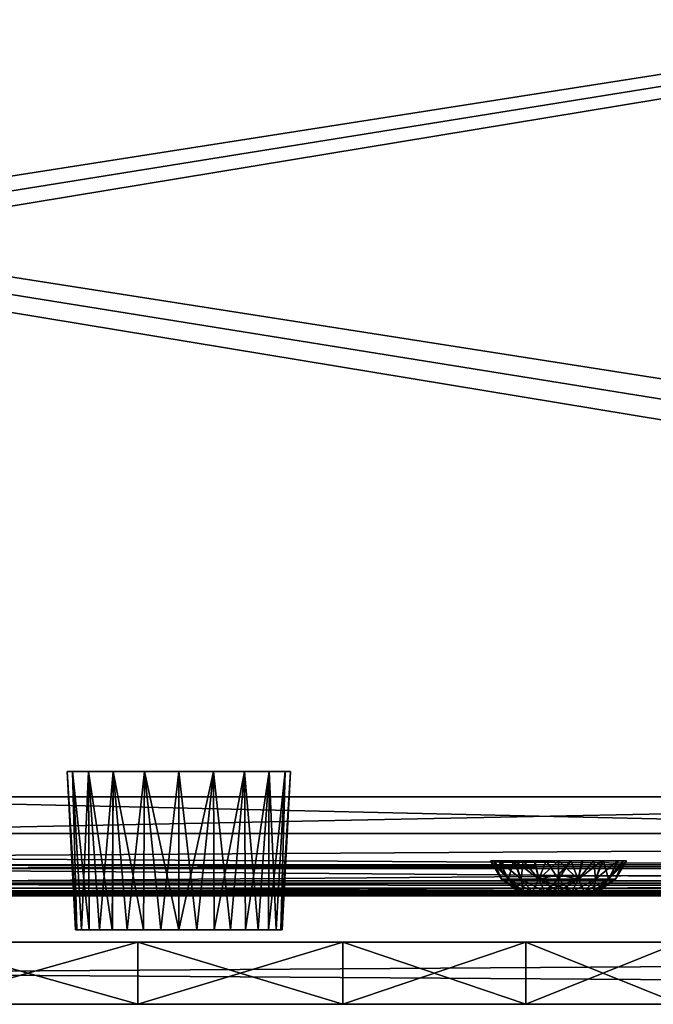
# Model space of a CAD drawing. Header units: millimetres. Extents: x -168 to 168, y -6 to 84.
# Tile 154 of 256: x 11 to 31, y -6 to 26. Entities that reach past the tile are written whole.
import ezdxf

# ---------------------------------------------------------------- set-up
doc = ezdxf.new("R2010")
doc.units = ezdxf.units.MM
doc.header["$LTSCALE"] = 65.185185
for name, color, linetype in [('1', 7, 'CONTINUOUS'), ('14', 7, 'CONTINUOUS'), ('177', 7, 'CONTINUOUS'), ('207', 7, 'CONTINUOUS'), ('209', 7, 'CONTINUOUS'), ('213', 7, 'CONTINUOUS'), ('259', 7, 'CONTINUOUS'), ('260', 7, 'CONTINUOUS'), ('263', 7, 'CONTINUOUS'), ('325', 7, 'CONTINUOUS'), ('491', 7, 'CONTINUOUS'), ('492', 7, 'CONTINUOUS'), ('493', 7, 'CONTINUOUS'), ('527', 7, 'CONTINUOUS'), ('528', 7, 'CONTINUOUS'), ('529', 7, 'CONTINUOUS'), ('54', 7, 'CONTINUOUS'), ('566', 7, 'CONTINUOUS'), ('569', 7, 'CONTINUOUS'), ('594', 7, 'CONTINUOUS'), ('595', 7, 'CONTINUOUS'), ('6', 7, 'CONTINUOUS'), ('601', 7, 'CONTINUOUS'), ('608', 7, 'CONTINUOUS'), ('618', 7, 'CONTINUOUS'), ('66', 7, 'CONTINUOUS'), ('67', 7, 'CONTINUOUS'), ('70', 7, 'CONTINUOUS'), ('73', 7, 'CONTINUOUS')]:
    doc.layers.add(name, color=color, linetype=linetype)

msp = doc.modelspace()

# ---------------------------------------------------------------- linework, layer by layer
at = {"layer": '1', "linetype": 'Continuous'}
for points in [[(-38.126, -2, -124.334), (38.126, -2, -124.334), (-37.992, -2, -124.062), (-38.126, -2, -124.334)], [(-37.992, -2, -124.062), (38.126, -2, -124.334), (-37.946, -2, -123.762), (-37.992, -2, -124.062)], [(-37.946, -2, -123.146), (38.126, -2, -124.334), (0, -2, -122.341), (-37.946, -2, -123.146)], [(-37.946, -2, -123.762), (38.126, -2, -124.334), (-37.946, -2, -123.146), (-37.946, -2, -123.762)], [(38.034, -2, -122.735), (0, -2, -122.341), (37.946, -2, -123.146), (38.034, -2, -122.735)], [(37.946, -2, -123.762), (0, -2, -122.341), (37.992, -2, -124.062), (37.946, -2, -123.762)], [(37.946, -2, -123.146), (0, -2, -122.341), (37.946, -2, -123.762), (37.946, -2, -123.146)], [(0, -2, -122.341), (38.126, -2, -124.334), (37.992, -2, -124.062), (0, -2, -122.341)], [(38.284, -2, -122.397), (0, -2, -122.341), (38.034, -2, -122.735), (38.284, -2, -122.397)]]:
    msp.add_3dface(points, dxfattribs=at)
at = {"layer": '14', "linetype": 'Continuous'}
for points in [[(-123.835, -1.522, -124.834), (123.835, -1.762, -124.76), (-123.835, -1.762, -124.76), (-123.835, -1.522, -124.834)], [(123.835, -1.522, -124.834), (123.835, -1.762, -124.76), (-123.835, -1.522, -124.834), (123.835, -1.522, -124.834)], [(123.835, -1.762, -124.76), (123.835, -1.937, -124.578), (-123.835, -1.762, -124.76), (123.835, -1.762, -124.76)], [(38.933, -1.951, -124.55), (-123.835, -1.762, -124.76), (41.067, -1.951, -124.55), (38.933, -1.951, -124.55)], [(38.933, -1.951, -124.55), (-38.933, -1.951, -124.55), (-123.835, -1.762, -124.76), (38.933, -1.951, -124.55)], [(123.835, -1.937, -124.578), (41.067, -1.951, -124.55), (-123.835, -1.762, -124.76), (123.835, -1.937, -124.578)], [(-38.933, -1.951, -124.55), (38.933, -1.951, -124.55), (38.633, -1.962, -124.526), (-38.933, -1.951, -124.55)], [(-38.633, -1.962, -124.526), (-38.933, -1.951, -124.55), (38.633, -1.962, -124.526), (-38.633, -1.962, -124.526)], [(38.485, -1.974, -124.494), (-38.633, -1.962, -124.526), (38.633, -1.962, -124.526), (38.485, -1.974, -124.494)], [(-38.485, -1.974, -124.494), (-38.633, -1.962, -124.526), (38.485, -1.974, -124.494), (-38.485, -1.974, -124.494)], [(38.356, -1.986, -124.453), (-38.485, -1.974, -124.494), (38.485, -1.974, -124.494), (38.356, -1.986, -124.453)], [(-38.355, -1.986, -124.453), (-38.485, -1.974, -124.494), (38.356, -1.986, -124.453), (-38.355, -1.986, -124.453)], [(38.126, -2, -124.334), (-38.355, -1.986, -124.453), (38.356, -1.986, -124.453), (38.126, -2, -124.334)], [(38.126, -2, -124.334), (-38.126, -2, -124.334), (-38.355, -1.986, -124.453), (38.126, -2, -124.334)]]:
    msp.add_3dface(points, dxfattribs=at)
at = {"layer": '177', "linetype": 'Continuous'}
for points in [[(123.901, 0, 124.9), (-123.901, 0, 124.9), (123.835, -1.522, 124.834), (123.901, 0, 124.9)], [(123.835, -1.522, 124.834), (-123.901, 0, 124.9), (-123.835, -1.522, 124.834), (123.835, -1.522, 124.834)]]:
    msp.add_3dface(points, dxfattribs=at)
at = {"layer": '207', "linetype": 'Continuous'}
for points in [[(-120.235, -1, -59.967), (-120.647, -1, -119.934), (120.235, -1, -59.967), (-120.235, -1, -59.967)], [(-120.647, -1, 119.934), (120.647, -1, 119.934), (0, -1, 120.098), (-120.647, -1, 119.934)], [(-120.647, -1, 119.934), (-120.235, -1, 59.967), (120.647, -1, 119.934), (-120.647, -1, 119.934)], [(120.235, -1, -59.967), (-120.647, -1, -119.934), (120.647, -1, -119.934), (120.235, -1, -59.967)], [(120.647, -1, -119.934), (-120.647, -1, -119.934), (0, -1, -120.098), (120.647, -1, -119.934)], [(-120.098, -1, 0), (-120.235, -1, -59.967), (120.098, -1, 0), (-120.098, -1, 0)], [(120.647, -1, 119.934), (-120.235, -1, 59.967), (120.235, -1, 59.967), (120.647, -1, 119.934)], [(-120.235, -1, 59.967), (-120.098, -1, 0), (120.235, -1, 59.967), (-120.235, -1, 59.967)], [(120.098, -1, 0), (-120.235, -1, -59.967), (120.235, -1, -59.967), (120.098, -1, 0)], [(120.235, -1, 59.967), (-120.098, -1, 0), (120.098, -1, 0), (120.235, -1, 59.967)], [(120.594, -1, 120.249), (0, -1, 120.098), (120.647, -1, 119.934), (120.594, -1, 120.249)], [(59.967, -1, -120.235), (120.647, -1, -119.934), (0, -1, -120.098), (59.967, -1, -120.235)], [(59.967, -1, 120.235), (0, -1, 120.098), (120.594, -1, 120.249), (59.967, -1, 120.235)]]:
    msp.add_3dface(points, dxfattribs=at)
at = {"layer": '209', "linetype": 'Continuous'}
for points in [[(60.029, -1.121, -120.357), (59.967, -1, -120.235), (0, -1, -120.098), (60.029, -1.121, -120.357)], [(0, -1.121, -120.22), (60.029, -1.121, -120.357), (0, -1, -120.098), (0, -1.121, -120.22)]]:
    msp.add_3dface(points, dxfattribs=at)
at = {"layer": '213', "linetype": 'Continuous'}
for points in [[(0, -1.121, 120.22), (0, -1, 120.098), (59.967, -1, 120.235), (0, -1.121, 120.22)], [(60.029, -1.121, 120.357), (0, -1.121, 120.22), (59.967, -1, 120.235), (60.029, -1.121, 120.357)]]:
    msp.add_3dface(points, dxfattribs=at)
at = {"layer": '259', "linetype": 'Continuous'}
for points in [[(106.342, 0, -123.61), (-112, 0, -123.802), (121.009, 0, -124.109), (106.342, 0, -123.61)], [(-106.342, 0, -123.609), (-112, 0, -123.802), (106.342, 0, -123.61), (-106.342, 0, -123.609)], [(121.009, 0, -124.109), (-112, 0, -125), (125, 0, -125), (121.009, 0, -124.109)], [(-112, 0, -123.802), (-112, 0, -125), (121.009, 0, -124.109), (-112, 0, -123.802)], [(104.945, 0, -123.572), (-106.342, 0, -123.609), (106.342, 0, -123.61), (104.945, 0, -123.572)], [(-104.945, 0, -123.572), (-106.342, 0, -123.609), (104.945, 0, -123.572), (-104.945, 0, -123.572)], [(103.546, 0, -123.552), (-104.945, 0, -123.572), (104.945, 0, -123.572), (103.546, 0, -123.552)], [(-103.546, 0, -123.552), (-104.945, 0, -123.572), (103.546, 0, -123.552), (-103.546, 0, -123.552)], [(-51.774, 0, -123.245), (-103.546, 0, -123.552), (51.774, 0, -123.245), (-51.774, 0, -123.245)], [(51.774, 0, -123.245), (-103.546, 0, -123.552), (103.546, 0, -123.552), (51.774, 0, -123.245)], [(0, 0, -123.143), (-51.774, 0, -123.245), (51.774, 0, -123.245), (0, 0, -123.143)]]:
    msp.add_3dface(points, dxfattribs=at)
at = {"layer": '260', "linetype": 'Continuous'}
for points in [[(-118.413, 1, -124.991), (-124.659, 39.116, -124.659), (124.659, 39.116, -124.659), (-118.413, 1, -124.991)], [(-112.087, 1, -124.991), (-118.413, 1, -124.991), (124.659, 39.116, -124.659), (-112.087, 1, -124.991)], [(-112, 0, -125), (-112.087, 1, -124.991), (124.659, 39.116, -124.659), (-112, 0, -125)], [(125, 0, -125), (-112, 0, -125), (124.659, 39.116, -124.659), (125, 0, -125)]]:
    msp.add_3dface(points, dxfattribs=at)
at = {"layer": '263', "linetype": 'Continuous'}
for points in [[(-125, 0, 125), (112, 0, 125), (-124.659, 39.116, 124.659), (-125, 0, 125)], [(112.087, 1, 124.991), (118.413, 1, 124.991), (-124.659, 39.116, 124.659), (112.087, 1, 124.991)], [(118.413, 1, 124.991), (124.659, 39.116, 124.659), (-124.659, 39.116, 124.659), (118.413, 1, 124.991)], [(112, 0, 125), (112.087, 1, 124.991), (-124.659, 39.116, 124.659), (112, 0, 125)]]:
    msp.add_3dface(points, dxfattribs=at)
at = {"layer": '325', "linetype": 'Continuous'}
for points in [[(112, 0, 125), (-125, 0, 125), (-121.009, 0, 124.109), (112, 0, 125)], [(-106.342, 0, 123.61), (112, 0, 123.802), (-121.009, 0, 124.109), (-106.342, 0, 123.61)], [(112, 0, 123.802), (112, 0, 125), (-121.009, 0, 124.109), (112, 0, 123.802)], [(106.342, 0, 123.609), (112, 0, 123.802), (-106.342, 0, 123.61), (106.342, 0, 123.609)], [(-104.945, 0, 123.572), (106.342, 0, 123.609), (-106.342, 0, 123.61), (-104.945, 0, 123.572)], [(-103.546, 0, 123.552), (104.945, 0, 123.572), (-104.945, 0, 123.572), (-103.546, 0, 123.552)], [(104.945, 0, 123.572), (106.342, 0, 123.609), (-104.945, 0, 123.572), (104.945, 0, 123.572)], [(103.546, 0, 123.552), (104.945, 0, 123.572), (-103.546, 0, 123.552), (103.546, 0, 123.552)], [(-51.774, 0, 123.245), (103.546, 0, 123.552), (-103.546, 0, 123.552), (-51.774, 0, 123.245)], [(51.774, 0, 123.245), (103.546, 0, 123.552), (-51.774, 0, 123.245), (51.774, 0, 123.245)], [(0, 0, 123.143), (51.774, 0, 123.245), (-51.774, 0, 123.245), (0, 0, 123.143)]]:
    msp.add_3dface(points, dxfattribs=at)
at = {"layer": '491', "linetype": 'Continuous'}
for points in [[(15.773, -3.1, -25.859), (16.886, 2, -25.95), (16.353, -3.1, -25.809), (15.773, -3.1, -25.859)], [(15.773, 2, -26.127), (16.886, 2, -25.95), (15.773, -3.1, -25.859), (15.773, 2, -26.127)], [(16.352, -3.1, -19.245), (15.773, 2, -18.927), (15.773, -3.1, -19.194), (16.352, -3.1, -19.245)], [(16.886, 2, -19.103), (15.773, 2, -18.927), (16.352, -3.1, -19.245), (16.886, 2, -19.103)], [(16.913, -3.1, -19.395), (16.886, 2, -19.103), (16.352, -3.1, -19.245), (16.913, -3.1, -19.395)], [(16.353, -3.1, -25.809), (16.886, 2, -25.95), (16.914, -3.1, -25.658), (16.353, -3.1, -25.809)], [(16.886, 2, -25.95), (17.889, 2, -25.439), (16.914, -3.1, -25.658), (16.886, 2, -25.95)], [(17.44, -3.1, -19.641), (16.886, 2, -19.103), (16.913, -3.1, -19.395), (17.44, -3.1, -19.641)], [(17.889, 2, -19.614), (16.886, 2, -19.103), (17.44, -3.1, -19.641), (17.889, 2, -19.614)], [(16.914, -3.1, -25.658), (17.889, 2, -25.439), (17.44, -3.1, -25.412), (16.914, -3.1, -25.658)], [(17.44, -3.1, -25.412), (17.889, 2, -25.439), (17.917, -3.1, -25.079), (17.44, -3.1, -25.412)], [(17.916, -3.1, -19.974), (17.889, 2, -19.614), (17.44, -3.1, -19.641), (17.916, -3.1, -19.974)], [(18.326, -3.1, -20.385), (17.889, 2, -19.614), (17.916, -3.1, -19.974), (18.326, -3.1, -20.385)], [(18.686, 2, -20.411), (17.889, 2, -19.614), (18.326, -3.1, -20.385), (18.686, 2, -20.411)], [(17.889, 2, -25.439), (18.686, 2, -24.643), (17.917, -3.1, -25.079), (17.889, 2, -25.439)], [(17.917, -3.1, -25.079), (18.686, 2, -24.643), (18.327, -3.1, -24.668), (17.917, -3.1, -25.079)], [(18.66, -3.1, -20.861), (18.686, 2, -20.411), (18.326, -3.1, -20.385), (18.66, -3.1, -20.861)], [(18.327, -3.1, -24.668), (18.686, 2, -24.643), (18.66, -3.1, -24.192), (18.327, -3.1, -24.668)], [(18.905, -3.1, -21.387), (18.686, 2, -20.411), (18.66, -3.1, -20.861), (18.905, -3.1, -21.387)], [(18.66, -3.1, -24.192), (19.197, 2, -23.639), (18.905, -3.1, -23.666), (18.66, -3.1, -24.192)], [(18.686, 2, -24.643), (19.197, 2, -23.639), (18.66, -3.1, -24.192), (18.686, 2, -24.643)], [(19.197, 2, -21.414), (18.686, 2, -20.411), (18.905, -3.1, -21.387), (19.197, 2, -21.414)], [(19.056, -3.1, -21.948), (19.197, 2, -21.414), (18.905, -3.1, -21.387), (19.056, -3.1, -21.948)], [(18.905, -3.1, -23.666), (19.197, 2, -23.639), (19.055, -3.1, -23.106), (18.905, -3.1, -23.666)], [(19.197, 2, -23.639), (19.373, 2, -22.527), (19.055, -3.1, -23.106), (19.197, 2, -23.639)], [(19.055, -3.1, -23.106), (19.373, 2, -22.527), (19.106, -3.1, -22.527), (19.055, -3.1, -23.106)], [(19.373, 2, -22.527), (19.197, 2, -21.414), (19.056, -3.1, -21.948), (19.373, 2, -22.527)], [(19.106, -3.1, -22.527), (19.373, 2, -22.527), (19.056, -3.1, -21.948), (19.106, -3.1, -22.527)]]:
    msp.add_3dface(points, dxfattribs=at)
at = {"layer": '492', "linetype": 'Continuous'}
for points in [[(12.173, 2, -22.527), (12.35, 2, -23.639), (12.491, -3.1, -23.105), (12.173, 2, -22.527)], [(12.35, 2, -21.414), (12.173, 2, -22.527), (12.491, -3.1, -21.948), (12.35, 2, -21.414)], [(12.491, -3.1, -21.948), (12.173, 2, -22.527), (12.441, -3.1, -22.526), (12.491, -3.1, -21.948)], [(12.441, -3.1, -22.526), (12.173, 2, -22.527), (12.491, -3.1, -23.105), (12.441, -3.1, -22.526)], [(12.35, 2, -23.639), (12.861, 2, -24.643), (12.642, -3.1, -23.667), (12.35, 2, -23.639)], [(12.642, -3.1, -21.387), (12.35, 2, -21.414), (12.491, -3.1, -21.948), (12.642, -3.1, -21.387)], [(12.887, -3.1, -20.861), (12.35, 2, -21.414), (12.642, -3.1, -21.387), (12.887, -3.1, -20.861)], [(12.491, -3.1, -23.105), (12.35, 2, -23.639), (12.642, -3.1, -23.667), (12.491, -3.1, -23.105)], [(12.861, 2, -20.411), (12.35, 2, -21.414), (12.887, -3.1, -20.861), (12.861, 2, -20.411)], [(12.642, -3.1, -23.667), (12.861, 2, -24.643), (12.887, -3.1, -24.193), (12.642, -3.1, -23.667)], [(12.861, 2, -24.643), (13.657, 2, -25.439), (13.22, -3.1, -24.669), (12.861, 2, -24.643)], [(13.219, -3.1, -20.385), (12.861, 2, -20.411), (12.887, -3.1, -20.861), (13.219, -3.1, -20.385)], [(13.63, -3.1, -19.975), (12.861, 2, -20.411), (13.219, -3.1, -20.385), (13.63, -3.1, -19.975)], [(13.657, 2, -19.614), (12.861, 2, -20.411), (13.63, -3.1, -19.975), (13.657, 2, -19.614)], [(12.887, -3.1, -24.193), (12.861, 2, -24.643), (13.22, -3.1, -24.669), (12.887, -3.1, -24.193)], [(13.22, -3.1, -24.669), (13.657, 2, -25.439), (13.631, -3.1, -25.079), (13.22, -3.1, -24.669)], [(14.106, -3.1, -19.641), (13.657, 2, -19.614), (13.63, -3.1, -19.975), (14.106, -3.1, -19.641)], [(13.631, -3.1, -25.079), (13.657, 2, -25.439), (14.107, -3.1, -25.413), (13.631, -3.1, -25.079)], [(13.657, 2, -25.439), (14.661, 2, -25.95), (14.107, -3.1, -25.413), (13.657, 2, -25.439)], [(14.633, -3.1, -19.395), (13.657, 2, -19.614), (14.106, -3.1, -19.641), (14.633, -3.1, -19.395)], [(14.661, 2, -19.103), (13.657, 2, -19.614), (14.633, -3.1, -19.395), (14.661, 2, -19.103)], [(14.107, -3.1, -25.413), (14.661, 2, -25.95), (14.634, -3.1, -25.658), (14.107, -3.1, -25.413)], [(15.194, -3.1, -19.245), (14.661, 2, -19.103), (14.633, -3.1, -19.395), (15.194, -3.1, -19.245)], [(14.634, -3.1, -25.658), (14.661, 2, -25.95), (15.194, -3.1, -25.809), (14.634, -3.1, -25.658)], [(15.773, -3.1, -19.194), (14.661, 2, -19.103), (15.194, -3.1, -19.245), (15.773, -3.1, -19.194)], [(14.661, 2, -25.95), (15.773, 2, -26.127), (15.194, -3.1, -25.809), (14.661, 2, -25.95)], [(15.773, -3.1, -19.194), (15.773, 2, -18.927), (14.661, 2, -19.103), (15.773, -3.1, -19.194)], [(15.773, 2, -26.127), (15.773, -3.1, -25.859), (15.194, -3.1, -25.809), (15.773, 2, -26.127)]]:
    msp.add_3dface(points, dxfattribs=at)
at = {"layer": '493', "linetype": 'Continuous'}
for points in [[(19.106, -3.1, -22.527), (19.056, -3.1, -21.948), (12.441, -3.1, -22.526), (19.106, -3.1, -22.527)], [(19.056, -3.1, -21.948), (12.491, -3.1, -21.948), (12.441, -3.1, -22.526), (19.056, -3.1, -21.948)], [(19.106, -3.1, -22.527), (12.441, -3.1, -22.526), (12.491, -3.1, -23.105), (19.106, -3.1, -22.527)], [(19.055, -3.1, -23.106), (19.106, -3.1, -22.527), (12.491, -3.1, -23.105), (19.055, -3.1, -23.106)], [(19.055, -3.1, -23.106), (12.491, -3.1, -23.105), (12.642, -3.1, -23.667), (19.055, -3.1, -23.106)], [(18.905, -3.1, -21.387), (12.642, -3.1, -21.387), (12.491, -3.1, -21.948), (18.905, -3.1, -21.387)], [(19.056, -3.1, -21.948), (18.905, -3.1, -21.387), (12.491, -3.1, -21.948), (19.056, -3.1, -21.948)], [(18.66, -3.1, -24.192), (18.905, -3.1, -23.666), (12.642, -3.1, -23.667), (18.66, -3.1, -24.192)], [(18.66, -3.1, -24.192), (12.642, -3.1, -23.667), (12.887, -3.1, -24.193), (18.66, -3.1, -24.192)], [(18.905, -3.1, -23.666), (19.055, -3.1, -23.106), (12.642, -3.1, -23.667), (18.905, -3.1, -23.666)], [(18.905, -3.1, -21.387), (12.887, -3.1, -20.861), (12.642, -3.1, -21.387), (18.905, -3.1, -21.387)], [(18.327, -3.1, -24.668), (18.66, -3.1, -24.192), (12.887, -3.1, -24.193), (18.327, -3.1, -24.668)], [(18.327, -3.1, -24.668), (12.887, -3.1, -24.193), (13.22, -3.1, -24.669), (18.327, -3.1, -24.668)], [(18.66, -3.1, -20.861), (13.219, -3.1, -20.385), (12.887, -3.1, -20.861), (18.66, -3.1, -20.861)], [(18.905, -3.1, -21.387), (18.66, -3.1, -20.861), (12.887, -3.1, -20.861), (18.905, -3.1, -21.387)], [(18.326, -3.1, -20.385), (13.63, -3.1, -19.975), (13.219, -3.1, -20.385), (18.326, -3.1, -20.385)], [(18.66, -3.1, -20.861), (18.326, -3.1, -20.385), (13.219, -3.1, -20.385), (18.66, -3.1, -20.861)], [(17.917, -3.1, -25.079), (18.327, -3.1, -24.668), (13.22, -3.1, -24.669), (17.917, -3.1, -25.079)], [(17.917, -3.1, -25.079), (13.22, -3.1, -24.669), (13.631, -3.1, -25.079), (17.917, -3.1, -25.079)], [(17.916, -3.1, -19.974), (14.106, -3.1, -19.641), (13.63, -3.1, -19.975), (17.916, -3.1, -19.974)], [(18.326, -3.1, -20.385), (17.916, -3.1, -19.974), (13.63, -3.1, -19.975), (18.326, -3.1, -20.385)], [(17.44, -3.1, -25.412), (17.917, -3.1, -25.079), (13.631, -3.1, -25.079), (17.44, -3.1, -25.412)], [(17.44, -3.1, -25.412), (13.631, -3.1, -25.079), (14.107, -3.1, -25.413), (17.44, -3.1, -25.412)], [(17.44, -3.1, -19.641), (14.633, -3.1, -19.395), (14.106, -3.1, -19.641), (17.44, -3.1, -19.641)], [(17.916, -3.1, -19.974), (17.44, -3.1, -19.641), (14.106, -3.1, -19.641), (17.916, -3.1, -19.974)], [(16.914, -3.1, -25.658), (17.44, -3.1, -25.412), (14.107, -3.1, -25.413), (16.914, -3.1, -25.658)], [(16.914, -3.1, -25.658), (14.107, -3.1, -25.413), (14.634, -3.1, -25.658), (16.914, -3.1, -25.658)], [(16.913, -3.1, -19.395), (15.194, -3.1, -19.245), (14.633, -3.1, -19.395), (16.913, -3.1, -19.395)], [(17.44, -3.1, -19.641), (16.913, -3.1, -19.395), (14.633, -3.1, -19.395), (17.44, -3.1, -19.641)], [(16.353, -3.1, -25.809), (16.914, -3.1, -25.658), (14.634, -3.1, -25.658), (16.353, -3.1, -25.809)], [(16.353, -3.1, -25.809), (14.634, -3.1, -25.658), (15.194, -3.1, -25.809), (16.353, -3.1, -25.809)], [(15.773, -3.1, -25.859), (16.353, -3.1, -25.809), (15.194, -3.1, -25.809), (15.773, -3.1, -25.859)], [(16.352, -3.1, -19.245), (15.773, -3.1, -19.194), (15.194, -3.1, -19.245), (16.352, -3.1, -19.245)], [(16.913, -3.1, -19.395), (16.352, -3.1, -19.245), (15.194, -3.1, -19.245), (16.913, -3.1, -19.395)]]:
    msp.add_3dface(points, dxfattribs=at)
at = {"layer": '527', "linetype": 'Continuous'}
for points in [[(27.374, -2, 23), (27.396, -2, 22.838), (27.396, -2, 23.161), (27.374, -2, 23)], [(27.396, -2, 23.161), (27.396, -2, 22.838), (27.458, -2, 23.312), (27.396, -2, 23.161)], [(27.396, -2, 22.838), (27.458, -2, 22.687), (27.458, -2, 23.312), (27.396, -2, 22.838)], [(27.458, -2, 22.687), (27.558, -2, 22.558), (27.557, -2, 23.442), (27.458, -2, 22.687)], [(27.458, -2, 23.312), (27.458, -2, 22.687), (27.557, -2, 23.442), (27.458, -2, 23.312)], [(27.557, -2, 23.442), (27.558, -2, 22.558), (27.686, -2, 23.541), (27.557, -2, 23.442)], [(27.558, -2, 22.558), (27.687, -2, 22.458), (27.686, -2, 23.541), (27.558, -2, 22.558)], [(27.686, -2, 23.541), (27.687, -2, 22.458), (27.837, -2, 23.604), (27.686, -2, 23.541)], [(27.687, -2, 22.458), (27.838, -2, 22.396), (27.837, -2, 23.604), (27.687, -2, 22.458)], [(27.838, -2, 22.396), (28, -2, 22.374), (27.837, -2, 23.604), (27.838, -2, 22.396)], [(27.837, -2, 23.604), (28, -2, 22.374), (28, -2, 23.626), (27.837, -2, 23.604)], [(28.162, -2, 23.604), (28, -2, 23.626), (28.163, -2, 22.396), (28.162, -2, 23.604)], [(28, -2, 23.626), (28, -2, 22.374), (28.163, -2, 22.396), (28, -2, 23.626)], [(28.313, -2, 23.542), (28.162, -2, 23.604), (28.163, -2, 22.396), (28.313, -2, 23.542)], [(28.314, -2, 22.459), (28.313, -2, 23.542), (28.163, -2, 22.396), (28.314, -2, 22.459)], [(28.442, -2, 23.442), (28.313, -2, 23.542), (28.314, -2, 22.459), (28.442, -2, 23.442)], [(28.443, -2, 22.558), (28.442, -2, 23.442), (28.314, -2, 22.459), (28.443, -2, 22.558)], [(28.542, -2, 23.313), (28.442, -2, 23.442), (28.443, -2, 22.558), (28.542, -2, 23.313)], [(28.542, -2, 22.688), (28.542, -2, 23.313), (28.443, -2, 22.558), (28.542, -2, 22.688)], [(28.604, -2, 23.162), (28.542, -2, 23.313), (28.542, -2, 22.688), (28.604, -2, 23.162)], [(28.604, -2, 22.839), (28.604, -2, 23.162), (28.542, -2, 22.688), (28.604, -2, 22.839)], [(28.626, -2, 23), (28.604, -2, 23.162), (28.604, -2, 22.839), (28.626, -2, 23)]]:
    msp.add_3dface(points, dxfattribs=at)
at = {"layer": '528', "linetype": 'Continuous'}
for points in [[(25.811, -0.881, 22.614), (25.918, -0.881, 22.221), (26.165, -1.466, 22.677), (25.811, -0.881, 22.614)], [(25.811, -0.881, 23.389), (25.811, -0.881, 22.614), (26.165, -1.466, 23.323), (25.811, -0.881, 23.389)], [(26.165, -1.466, 23.323), (25.811, -0.881, 22.614), (26.165, -1.466, 22.677), (26.165, -1.466, 23.323)], [(26.066, -0.881, 24.097), (25.811, -0.881, 23.389), (26.387, -1.466, 23.931), (26.066, -0.881, 24.097)], [(26.387, -1.466, 23.931), (25.811, -0.881, 23.389), (26.165, -1.466, 23.323), (26.387, -1.466, 23.931)], [(25.918, -0.881, 22.221), (26.089, -0.881, 21.865), (26.387, -1.466, 22.069), (25.918, -0.881, 22.221)], [(26.165, -1.466, 22.677), (25.918, -0.881, 22.221), (26.387, -1.466, 22.069), (26.165, -1.466, 22.677)], [(26.547, -0.881, 24.682), (26.066, -0.881, 24.097), (26.387, -1.466, 23.931), (26.547, -0.881, 24.682)], [(26.089, -0.881, 21.865), (26.592, -0.881, 21.279), (26.803, -1.466, 21.573), (26.089, -0.881, 21.865)], [(26.387, -1.466, 22.069), (26.089, -0.881, 21.865), (26.803, -1.466, 21.573), (26.387, -1.466, 22.069)], [(26.803, -1.466, 24.427), (26.547, -0.881, 24.682), (26.387, -1.466, 23.931), (26.803, -1.466, 24.427)], [(26.864, -0.881, 24.911), (26.547, -0.881, 24.682), (26.803, -1.466, 24.427), (26.864, -0.881, 24.911)], [(26.592, -0.881, 21.279), (27.244, -0.881, 20.909), (27.363, -1.466, 21.25), (26.592, -0.881, 21.279)], [(26.803, -1.466, 21.573), (26.592, -0.881, 21.279), (27.363, -1.466, 21.25), (26.803, -1.466, 21.573)], [(27.363, -1.466, 24.75), (26.864, -0.881, 24.911), (26.803, -1.466, 24.427), (27.363, -1.466, 24.75)], [(27.217, -0.881, 25.08), (26.864, -0.881, 24.911), (27.363, -1.466, 24.75), (27.217, -0.881, 25.08)], [(27.605, -0.881, 25.188), (27.217, -0.881, 25.08), (27.363, -1.466, 24.75), (27.605, -0.881, 25.188)], [(27.244, -0.881, 20.909), (28, -0.881, 20.777), (27.363, -1.466, 21.25), (27.244, -0.881, 20.909)], [(28, -1.466, 24.863), (27.605, -0.881, 25.188), (27.363, -1.466, 24.75), (28, -1.466, 24.863)], [(27.363, -1.466, 21.25), (28, -0.881, 20.777), (28, -1.332, 21.023), (27.363, -1.466, 21.25)], [(28, -0.881, 25.223), (27.605, -0.881, 25.188), (28, -1.466, 24.863), (28, -0.881, 25.223)], [(28, -1.332, 24.977), (28, -0.881, 25.223), (28, -1.466, 24.863), (28, -1.332, 24.977)], [(26.165, -1.466, 23.323), (26.165, -1.466, 22.677), (26.721, -1.861, 23.226), (26.165, -1.466, 23.323)], [(26.875, -1.861, 23.649), (26.165, -1.466, 23.323), (26.721, -1.861, 23.226), (26.875, -1.861, 23.649)], [(26.165, -1.466, 22.677), (26.387, -1.466, 22.069), (26.721, -1.861, 22.774), (26.165, -1.466, 22.677)], [(26.721, -1.861, 23.226), (26.165, -1.466, 22.677), (26.721, -1.861, 22.774), (26.721, -1.861, 23.226)], [(26.387, -1.466, 23.931), (26.165, -1.466, 23.323), (26.875, -1.861, 23.649), (26.387, -1.466, 23.931)], [(27.165, -1.861, 23.995), (26.387, -1.466, 23.931), (26.875, -1.861, 23.649), (27.165, -1.861, 23.995)], [(26.387, -1.466, 22.069), (26.803, -1.466, 21.573), (26.875, -1.861, 22.351), (26.387, -1.466, 22.069)], [(26.721, -1.861, 22.774), (26.387, -1.466, 22.069), (26.875, -1.861, 22.351), (26.721, -1.861, 22.774)], [(26.803, -1.466, 24.427), (26.387, -1.466, 23.931), (27.165, -1.861, 23.995), (26.803, -1.466, 24.427)], [(26.803, -1.466, 21.573), (27.363, -1.466, 21.25), (27.165, -1.861, 22.005), (26.803, -1.466, 21.573)], [(26.875, -1.861, 22.351), (26.803, -1.466, 21.573), (27.165, -1.861, 22.005), (26.875, -1.861, 22.351)], [(27.363, -1.466, 24.75), (26.803, -1.466, 24.427), (27.556, -1.861, 24.221), (27.363, -1.466, 24.75)], [(27.556, -1.861, 24.221), (26.803, -1.466, 24.427), (27.165, -1.861, 23.995), (27.556, -1.861, 24.221)], [(27.165, -1.861, 22.005), (27.363, -1.466, 21.25), (27.556, -1.861, 21.779), (27.165, -1.861, 22.005)], [(28, -1.466, 21.137), (27.363, -1.466, 21.25), (28, -1.332, 21.023), (28, -1.466, 21.137)], [(28, -1.466, 24.863), (27.363, -1.466, 24.75), (28, -1.686, 24.61), (28, -1.466, 24.863)], [(27.363, -1.466, 21.25), (28, -1.466, 21.137), (27.556, -1.861, 21.779), (27.363, -1.466, 21.25)], [(28, -1.686, 24.61), (27.363, -1.466, 24.75), (28, -1.861, 24.299), (28, -1.686, 24.61)], [(28, -1.861, 24.299), (27.363, -1.466, 24.75), (27.556, -1.861, 24.221), (28, -1.861, 24.299)], [(28, -1.466, 21.137), (28, -1.686, 21.39), (27.556, -1.861, 21.779), (28, -1.466, 21.137)], [(27.458, -2, 23.312), (26.875, -1.861, 23.649), (26.721, -1.861, 23.226), (27.458, -2, 23.312)], [(27.396, -2, 23.161), (27.458, -2, 23.312), (26.721, -1.861, 23.226), (27.396, -2, 23.161)], [(27.374, -2, 23), (26.721, -1.861, 23.226), (26.721, -1.861, 22.774), (27.374, -2, 23)], [(27.374, -2, 23), (27.396, -2, 23.161), (26.721, -1.861, 23.226), (27.374, -2, 23)], [(27.396, -2, 22.838), (26.721, -1.861, 22.774), (26.875, -1.861, 22.351), (27.396, -2, 22.838)], [(27.396, -2, 22.838), (27.374, -2, 23), (26.721, -1.861, 22.774), (27.396, -2, 22.838)], [(27.557, -2, 23.442), (27.165, -1.861, 23.995), (26.875, -1.861, 23.649), (27.557, -2, 23.442)], [(27.458, -2, 23.312), (27.557, -2, 23.442), (26.875, -1.861, 23.649), (27.458, -2, 23.312)], [(27.458, -2, 22.687), (27.396, -2, 22.838), (26.875, -1.861, 22.351), (27.458, -2, 22.687)], [(27.558, -2, 22.558), (26.875, -1.861, 22.351), (27.165, -1.861, 22.005), (27.558, -2, 22.558)], [(27.558, -2, 22.558), (27.458, -2, 22.687), (26.875, -1.861, 22.351), (27.558, -2, 22.558)], [(27.686, -2, 23.541), (27.556, -1.861, 24.221), (27.165, -1.861, 23.995), (27.686, -2, 23.541)], [(27.557, -2, 23.442), (27.686, -2, 23.541), (27.165, -1.861, 23.995), (27.557, -2, 23.442)], [(27.687, -2, 22.458), (27.165, -1.861, 22.005), (27.556, -1.861, 21.779), (27.687, -2, 22.458)], [(27.687, -2, 22.458), (27.558, -2, 22.558), (27.165, -1.861, 22.005), (27.687, -2, 22.458)], [(27.556, -1.861, 21.779), (28, -1.686, 21.39), (28, -1.861, 21.701), (27.556, -1.861, 21.779)], [(27.837, -2, 23.604), (28, -2, 23.626), (27.556, -1.861, 24.221), (27.837, -2, 23.604)], [(27.686, -2, 23.541), (27.837, -2, 23.604), (27.556, -1.861, 24.221), (27.686, -2, 23.541)], [(27.556, -1.861, 24.221), (28, -2, 23.626), (28, -1.918, 24.146), (27.556, -1.861, 24.221)], [(28, -1.861, 24.299), (27.556, -1.861, 24.221), (28, -1.918, 24.146), (28, -1.861, 24.299)], [(27.838, -2, 22.396), (27.556, -1.861, 21.779), (28, -1.861, 21.701), (27.838, -2, 22.396)], [(27.838, -2, 22.396), (27.687, -2, 22.458), (27.556, -1.861, 21.779), (27.838, -2, 22.396)], [(27.838, -2, 22.396), (28, -1.861, 21.701), (28, -1.918, 21.854), (27.838, -2, 22.396)], [(28, -2, 22.374), (27.838, -2, 22.396), (28, -1.918, 21.854), (28, -2, 22.374)]]:
    msp.add_3dface(points, dxfattribs=at)
at = {"layer": '529', "linetype": 'Continuous'}
for points in [[(28, -1.332, 21.023), (28, -0.881, 20.777), (28.395, -0.881, 20.812), (28, -1.332, 21.023)], [(28, -0.881, 25.223), (28, -1.332, 24.977), (28.637, -1.467, 24.75), (28, -0.881, 25.223)], [(28, -0.881, 25.223), (28.637, -1.467, 24.75), (28.756, -0.881, 25.091), (28, -0.881, 25.223)], [(28, -1.466, 21.137), (28, -1.332, 21.023), (28.395, -0.881, 20.812), (28, -1.466, 21.137)], [(28.637, -1.467, 21.25), (28, -1.466, 21.137), (28.395, -0.881, 20.812), (28.637, -1.467, 21.25)], [(28.783, -0.881, 20.92), (28.637, -1.467, 21.25), (28.395, -0.881, 20.812), (28.783, -0.881, 20.92)], [(29.136, -0.881, 21.089), (28.637, -1.467, 21.25), (28.783, -0.881, 20.92), (29.136, -0.881, 21.089)], [(29.197, -1.467, 21.574), (28.637, -1.467, 21.25), (29.136, -0.881, 21.089), (29.197, -1.467, 21.574)], [(28.756, -0.881, 25.091), (28.637, -1.467, 24.75), (29.408, -0.881, 24.721), (28.756, -0.881, 25.091)], [(28.637, -1.467, 24.75), (29.197, -1.467, 24.426), (29.408, -0.881, 24.721), (28.637, -1.467, 24.75)], [(29.453, -0.881, 21.318), (29.197, -1.467, 21.574), (29.136, -0.881, 21.089), (29.453, -0.881, 21.318)], [(29.613, -1.467, 22.069), (29.197, -1.467, 21.574), (29.453, -0.881, 21.318), (29.613, -1.467, 22.069)], [(29.197, -1.467, 24.426), (29.613, -1.467, 23.931), (29.911, -0.881, 24.135), (29.197, -1.467, 24.426)], [(29.408, -0.881, 24.721), (29.197, -1.467, 24.426), (29.911, -0.881, 24.135), (29.408, -0.881, 24.721)], [(29.934, -0.881, 21.903), (29.613, -1.467, 22.069), (29.453, -0.881, 21.318), (29.934, -0.881, 21.903)], [(29.613, -1.467, 23.931), (29.834, -1.467, 23.323), (30.082, -0.881, 23.779), (29.613, -1.467, 23.931)], [(29.911, -0.881, 24.135), (29.613, -1.467, 23.931), (30.082, -0.881, 23.779), (29.911, -0.881, 24.135)], [(29.834, -1.467, 22.677), (29.613, -1.467, 22.069), (30.189, -0.881, 22.611), (29.834, -1.467, 22.677)], [(30.189, -0.881, 22.611), (29.613, -1.467, 22.069), (29.934, -0.881, 21.903), (30.189, -0.881, 22.611)], [(30.082, -0.881, 23.779), (29.834, -1.467, 23.323), (30.189, -0.881, 23.386), (30.082, -0.881, 23.779)], [(30.189, -0.881, 23.386), (29.834, -1.467, 22.677), (30.189, -0.881, 22.611), (30.189, -0.881, 23.386)], [(29.834, -1.467, 23.323), (29.834, -1.467, 22.677), (30.189, -0.881, 23.386), (29.834, -1.467, 23.323)], [(28, -1.332, 24.977), (28, -1.466, 24.863), (28.637, -1.467, 24.75), (28, -1.332, 24.977)], [(28, -1.686, 21.39), (28, -1.466, 21.137), (28.637, -1.467, 21.25), (28, -1.686, 21.39)], [(28.637, -1.467, 24.75), (28, -1.466, 24.863), (28.444, -1.861, 24.22), (28.637, -1.467, 24.75)], [(28, -1.466, 24.863), (28, -1.686, 24.61), (28.444, -1.861, 24.22), (28, -1.466, 24.863)], [(28, -1.861, 21.701), (28.637, -1.467, 21.25), (28.444, -1.861, 21.78), (28, -1.861, 21.701)], [(28, -1.861, 21.701), (28, -1.686, 21.39), (28.637, -1.467, 21.25), (28, -1.861, 21.701)], [(28.637, -1.467, 21.25), (29.197, -1.467, 21.574), (28.444, -1.861, 21.78), (28.637, -1.467, 21.25)], [(28.835, -1.861, 23.995), (28.637, -1.467, 24.75), (28.444, -1.861, 24.22), (28.835, -1.861, 23.995)], [(28.444, -1.861, 21.78), (29.197, -1.467, 21.574), (28.835, -1.861, 22.005), (28.444, -1.861, 21.78)], [(29.197, -1.467, 24.426), (28.637, -1.467, 24.75), (28.835, -1.861, 23.995), (29.197, -1.467, 24.426)], [(29.124, -1.861, 23.649), (29.197, -1.467, 24.426), (28.835, -1.861, 23.995), (29.124, -1.861, 23.649)], [(29.197, -1.467, 21.574), (29.613, -1.467, 22.069), (28.835, -1.861, 22.005), (29.197, -1.467, 21.574)], [(28.835, -1.861, 22.005), (29.613, -1.467, 22.069), (29.124, -1.861, 22.351), (28.835, -1.861, 22.005)], [(29.124, -1.861, 22.351), (29.834, -1.467, 22.677), (29.279, -1.861, 22.775), (29.124, -1.861, 22.351)], [(29.279, -1.861, 23.225), (29.613, -1.467, 23.931), (29.124, -1.861, 23.649), (29.279, -1.861, 23.225)], [(29.613, -1.467, 23.931), (29.197, -1.467, 24.426), (29.124, -1.861, 23.649), (29.613, -1.467, 23.931)], [(29.613, -1.467, 22.069), (29.834, -1.467, 22.677), (29.124, -1.861, 22.351), (29.613, -1.467, 22.069)], [(29.279, -1.861, 22.775), (29.834, -1.467, 23.323), (29.279, -1.861, 23.225), (29.279, -1.861, 22.775)], [(29.834, -1.467, 23.323), (29.613, -1.467, 23.931), (29.279, -1.861, 23.225), (29.834, -1.467, 23.323)], [(29.834, -1.467, 22.677), (29.834, -1.467, 23.323), (29.279, -1.861, 22.775), (29.834, -1.467, 22.677)], [(28, -1.686, 24.61), (28, -1.861, 24.299), (28.444, -1.861, 24.22), (28, -1.686, 24.61)], [(28, -1.918, 21.854), (28, -1.861, 21.701), (28.444, -1.861, 21.78), (28, -1.918, 21.854)], [(28.163, -2, 22.396), (28, -2, 22.374), (28.444, -1.861, 21.78), (28.163, -2, 22.396)], [(28, -2, 22.374), (28, -1.918, 21.854), (28.444, -1.861, 21.78), (28, -2, 22.374)], [(28.162, -2, 23.604), (28, -1.861, 24.299), (28, -1.918, 24.146), (28.162, -2, 23.604)], [(28, -1.861, 24.299), (28.162, -2, 23.604), (28.444, -1.861, 24.22), (28, -1.861, 24.299)], [(28.162, -2, 23.604), (28.313, -2, 23.542), (28.444, -1.861, 24.22), (28.162, -2, 23.604)], [(28.314, -2, 22.459), (28.163, -2, 22.396), (28.444, -1.861, 21.78), (28.314, -2, 22.459)], [(28.313, -2, 23.542), (28.442, -2, 23.442), (28.835, -1.861, 23.995), (28.313, -2, 23.542)], [(28.313, -2, 23.542), (28.835, -1.861, 23.995), (28.444, -1.861, 24.22), (28.313, -2, 23.542)], [(28.314, -2, 22.459), (28.444, -1.861, 21.78), (28.835, -1.861, 22.005), (28.314, -2, 22.459)], [(28.443, -2, 22.558), (28.314, -2, 22.459), (28.835, -1.861, 22.005), (28.443, -2, 22.558)], [(28.442, -2, 23.442), (29.124, -1.861, 23.649), (28.835, -1.861, 23.995), (28.442, -2, 23.442)], [(28.442, -2, 23.442), (28.542, -2, 23.313), (29.124, -1.861, 23.649), (28.442, -2, 23.442)], [(28.443, -2, 22.558), (28.835, -1.861, 22.005), (29.124, -1.861, 22.351), (28.443, -2, 22.558)], [(28.542, -2, 22.688), (28.443, -2, 22.558), (29.124, -1.861, 22.351), (28.542, -2, 22.688)], [(28.542, -2, 23.313), (28.604, -2, 23.162), (29.124, -1.861, 23.649), (28.542, -2, 23.313)], [(28.604, -2, 22.839), (28.542, -2, 22.688), (29.279, -1.861, 22.775), (28.604, -2, 22.839)], [(28.542, -2, 22.688), (29.124, -1.861, 22.351), (29.279, -1.861, 22.775), (28.542, -2, 22.688)], [(28.604, -2, 23.162), (28.626, -2, 23), (29.279, -1.861, 23.225), (28.604, -2, 23.162)], [(28.604, -2, 23.162), (29.279, -1.861, 23.225), (29.124, -1.861, 23.649), (28.604, -2, 23.162)], [(28.626, -2, 23), (28.604, -2, 22.839), (29.279, -1.861, 22.775), (28.626, -2, 23)], [(28.626, -2, 23), (29.279, -1.861, 22.775), (29.279, -1.861, 23.225), (28.626, -2, 23)], [(28, -2, 23.626), (28.162, -2, 23.604), (28, -1.918, 24.146), (28, -2, 23.626)]]:
    msp.add_3dface(points, dxfattribs=at)
at = {"layer": '54', "linetype": 'Continuous'}
for points in [[(60.029, -1.121, 120.357), (0.002, -1.598, 120.841), (0, -1.121, 120.22), (60.029, -1.121, 120.357)], [(60.451, -1.598, 120.98), (0.002, -1.598, 120.841), (60.029, -1.121, 120.357), (60.451, -1.598, 120.98)], [(38.284, -2, 122.397), (0, -2, 122.341), (0.001, -1.898, 121.565), (38.284, -2, 122.397)], [(60.451, -1.598, 120.98), (0.001, -1.898, 121.565), (0.002, -1.598, 120.841), (60.451, -1.598, 120.98)], [(60.938, -1.898, 121.707), (0.001, -1.898, 121.565), (60.451, -1.598, 120.98), (60.938, -1.898, 121.707)], [(38.592, -1.996, 122.238), (38.586, -1.996, 122.24), (0.001, -1.898, 121.565), (38.592, -1.996, 122.238)], [(60.938, -1.898, 121.707), (38.941, -1.992, 122.184), (0.001, -1.898, 121.565), (60.938, -1.898, 121.707)], [(38.941, -1.992, 122.184), (38.592, -1.996, 122.238), (0.001, -1.898, 121.565), (38.941, -1.992, 122.184)], [(38.586, -1.996, 122.24), (38.284, -2, 122.397), (0.001, -1.898, 121.565), (38.586, -1.996, 122.24)]]:
    msp.add_3dface(points, dxfattribs=at)
at = {"layer": '566', "linetype": 'Continuous'}
for points in [[(58.639, 1.187, 122.913), (0, 1.187, 122.781), (51.919, 0, 123.094), (58.639, 1.187, 122.913)], [(51.919, 0, 123.094), (0, 1.187, 122.781), (0, 0, 122.991), (51.919, 0, 123.094)]]:
    msp.add_3dface(points, dxfattribs=at)
at = {"layer": '569', "linetype": 'Continuous'}
for points in [[(0, 0, -122.991), (58.64, 1.187, -122.913), (51.919, 0, -123.094), (0, 0, -122.991)], [(0, 1.187, -122.781), (58.64, 1.187, -122.913), (0, 0, -122.991), (0, 1.187, -122.781)]]:
    msp.add_3dface(points, dxfattribs=at)
at = {"layer": '594', "linetype": 'Continuous'}
for points in [[(-150, -5.5, -125), (150, -5.5, -125), (-112.5, -5.5, -114.75), (-150, -5.5, -125)], [(110.25, -5.5, 112.499), (-150, -5.5, 125), (-111.638, -5.5, 114.578), (110.25, -5.5, 112.499)], [(110.421, -5.5, 113.36), (-150, -5.5, 125), (110.25, -5.5, 112.499), (110.421, -5.5, 113.36)], [(110.909, -5.5, 114.091), (-150, -5.5, 125), (110.421, -5.5, 113.36), (110.909, -5.5, 114.091)], [(111.639, -5.5, 114.579), (-150, -5.5, 125), (110.909, -5.5, 114.091), (111.639, -5.5, 114.579)], [(112.5, -5.5, 114.75), (-150, -5.5, 125), (111.639, -5.5, 114.579), (112.5, -5.5, 114.75)], [(150, -5.5, 125), (-150, -5.5, 125), (112.5, -5.5, 114.75), (150, -5.5, 125)], [(-112.5, -5.5, -114.75), (150, -5.5, -125), (-111.639, -5.5, -114.579), (-112.5, -5.5, -114.75)], [(-111.639, -5.5, -114.579), (150, -5.5, -125), (-110.909, -5.5, -114.091), (-111.639, -5.5, -114.579)], [(7.351, -5.5, 39.319), (14.452, -5.5, 37.298), (-111.638, -5.5, 114.578), (7.351, -5.5, 39.319)], [(21.059, -5.5, 34.008), (110.25, -5.5, 112.499), (-111.638, -5.5, 114.578), (21.059, -5.5, 34.008)], [(14.452, -5.5, 37.298), (21.059, -5.5, 34.008), (-111.638, -5.5, 114.578), (14.452, -5.5, 37.298)], [(-110.909, -5.5, -114.091), (150, -5.5, -125), (-110.421, -5.5, -113.36), (-110.909, -5.5, -114.091)], [(-110.421, -5.5, -113.36), (150, -5.5, -125), (-110.25, -5.5, -112.499), (-110.421, -5.5, -113.36)], [(150, -5.5, -125), (111.638, -5.5, -114.578), (-110.25, -5.5, -112.499), (150, -5.5, -125)], [(111.638, -5.5, -114.578), (-21.059, -5.5, -34.008), (-110.25, -5.5, -112.499), (111.638, -5.5, -114.578)], [(-14.452, -5.5, -37.298), (-21.059, -5.5, -34.008), (111.638, -5.5, -114.578), (-14.452, -5.5, -37.298)], [(-7.351, -5.5, -39.319), (-14.452, -5.5, -37.298), (111.638, -5.5, -114.578), (-7.351, -5.5, -39.319)], [(0, -5.5, -40), (-7.351, -5.5, -39.319), (110.908, -5.5, -114.09), (0, -5.5, -40)], [(111.638, -5.5, -114.578), (110.908, -5.5, -114.09), (-7.351, -5.5, -39.319), (111.638, -5.5, -114.578)], [(7.35, -5.5, -39.319), (0, -5.5, -40), (110.908, -5.5, -114.09), (7.35, -5.5, -39.319)], [(14.451, -5.5, -37.298), (7.35, -5.5, -39.319), (110.908, -5.5, -114.09), (14.451, -5.5, -37.298)], [(21.058, -5.5, -34.008), (14.451, -5.5, -37.298), (110.908, -5.5, -114.09), (21.058, -5.5, -34.008)], [(26.948, -5.5, -29.56), (21.058, -5.5, -34.008), (110.908, -5.5, -114.09), (26.948, -5.5, -29.56)], [(21.059, -5.5, 34.008), (26.949, -5.5, 29.559), (110.25, -5.5, 112.499), (21.059, -5.5, 34.008)], [(31.921, -5.5, -24.105), (26.948, -5.5, -29.56), (110.908, -5.5, -114.09), (31.921, -5.5, -24.105)], [(26.949, -5.5, 29.559), (31.923, -5.5, 24.103), (110.25, -5.5, 112.499), (26.949, -5.5, 29.559)]]:
    msp.add_3dface(points, dxfattribs=at)
at = {"layer": '595', "linetype": 'Continuous'}
for points in [[(-150, -5.5, 125), (150, -5.5, 125), (-150, -3.5, 125), (-150, -5.5, 125)], [(-150, -3.5, 125), (150, -5.5, 125), (150, -3.5, 125), (-150, -3.5, 125)]]:
    msp.add_3dface(points, dxfattribs=at)
at = {"layer": '6', "linetype": 'Continuous'}
for points in [[(-0.002, -1.598, -120.841), (60.447, -1.598, -120.98), (0, -1.121, -120.22), (-0.002, -1.598, -120.841)], [(0, -1.121, -120.22), (60.447, -1.598, -120.98), (60.029, -1.121, -120.357), (0, -1.121, -120.22)], [(-0.002, -1.598, -120.841), (-0.001, -1.898, -121.565), (60.447, -1.598, -120.98), (-0.002, -1.598, -120.841)], [(-0.001, -1.898, -121.565), (60.936, -1.898, -121.707), (60.447, -1.598, -120.98), (-0.001, -1.898, -121.565)], [(38.592, -1.996, -122.238), (38.941, -1.992, -122.184), (-0.001, -1.898, -121.565), (38.592, -1.996, -122.238)], [(-0.001, -1.898, -121.565), (41.059, -1.992, -122.185), (60.936, -1.898, -121.707), (-0.001, -1.898, -121.565)], [(38.941, -1.992, -122.184), (41.059, -1.992, -122.185), (-0.001, -1.898, -121.565), (38.941, -1.992, -122.184)], [(38.284, -2, -122.397), (38.592, -1.996, -122.238), (-0.001, -1.898, -121.565), (38.284, -2, -122.397)], [(0, -2, -122.341), (38.284, -2, -122.397), (-0.001, -1.898, -121.565), (0, -2, -122.341)]]:
    msp.add_3dface(points, dxfattribs=at)
at = {"layer": '601', "linetype": 'Continuous'}
for points in [[(150, -3.5, -125), (-150, -3.5, -125), (112.5, -3.5, -114.75), (150, -3.5, -125)], [(112.5, -3.5, -114.75), (-150, -3.5, -125), (111.639, -3.5, -114.579), (112.5, -3.5, -114.75)], [(111.639, -3.5, -114.579), (-150, -3.5, -125), (110.909, -3.5, -114.091), (111.639, -3.5, -114.579)], [(110.909, -3.5, -114.091), (-150, -3.5, -125), (110.421, -3.5, -113.36), (110.909, -3.5, -114.091)], [(110.421, -3.5, -113.36), (-150, -3.5, -125), (110.25, -3.5, -112.499), (110.421, -3.5, -113.36)], [(110.25, -3.5, -112.499), (-150, -3.5, -125), (-111.638, -3.5, -114.578), (110.25, -3.5, -112.499)], [(-150, -3.5, 125), (150, -3.5, 125), (-112.5, -3.5, 114.75), (-150, -3.5, 125)], [(-112.5, -3.5, 114.75), (150, -3.5, 125), (-111.639, -3.5, 114.579), (-112.5, -3.5, 114.75)], [(-111.639, -3.5, 114.579), (150, -3.5, 125), (-110.909, -3.5, 114.091), (-111.639, -3.5, 114.579)], [(14.452, -3.5, -37.298), (21.059, -3.5, -34.008), (-111.638, -3.5, -114.578), (14.452, -3.5, -37.298)], [(21.059, -3.5, -34.008), (110.25, -3.5, -112.499), (-111.638, -3.5, -114.578), (21.059, -3.5, -34.008)], [(7.351, -3.5, -39.319), (14.452, -3.5, -37.298), (-111.638, -3.5, -114.578), (7.351, -3.5, -39.319)], [(-110.909, -3.5, 114.091), (150, -3.5, 125), (-110.421, -3.5, 113.36), (-110.909, -3.5, 114.091)], [(-110.421, -3.5, 113.36), (150, -3.5, 125), (-110.25, -3.5, 112.499), (-110.421, -3.5, 113.36)], [(111.638, -3.5, 114.578), (-21.059, -3.5, 34.008), (-110.25, -3.5, 112.499), (111.638, -3.5, 114.578)], [(150, -3.5, 125), (111.638, -3.5, 114.578), (-110.25, -3.5, 112.499), (150, -3.5, 125)], [(-14.452, -3.5, 37.298), (-21.059, -3.5, 34.008), (111.638, -3.5, 114.578), (-14.452, -3.5, 37.298)], [(-7.351, -3.5, 39.319), (-14.452, -3.5, 37.298), (111.638, -3.5, 114.578), (-7.351, -3.5, 39.319)], [(111.638, -3.5, 114.578), (110.908, -3.5, 114.09), (-7.351, -3.5, 39.319), (111.638, -3.5, 114.578)], [(0, -3.5, 40), (-7.351, -3.5, 39.319), (110.908, -3.5, 114.09), (0, -3.5, 40)], [(7.35, -3.5, 39.319), (0, -3.5, 40), (110.908, -3.5, 114.09), (7.35, -3.5, 39.319)], [(14.451, -3.5, 37.298), (7.35, -3.5, 39.319), (110.908, -3.5, 114.09), (14.451, -3.5, 37.298)], [(21.058, -3.5, 34.008), (14.451, -3.5, 37.298), (110.908, -3.5, 114.09), (21.058, -3.5, 34.008)], [(26.948, -3.5, 29.56), (21.058, -3.5, 34.008), (110.908, -3.5, 114.09), (26.948, -3.5, 29.56)], [(21.059, -3.5, -34.008), (26.949, -3.5, -29.559), (110.25, -3.5, -112.499), (21.059, -3.5, -34.008)], [(31.921, -3.5, 24.105), (26.948, -3.5, 29.56), (110.908, -3.5, 114.09), (31.921, -3.5, 24.105)], [(26.949, -3.5, -29.559), (31.923, -3.5, -24.103), (110.25, -3.5, -112.499), (26.949, -3.5, -29.559)]]:
    msp.add_3dface(points, dxfattribs=at)
at = {"layer": '608', "linetype": 'Continuous'}
for points in [[(150, -3.5, -125), (-150, -5.5, -125), (-150, -3.5, -125), (150, -3.5, -125)], [(150, -5.5, -125), (-150, -5.5, -125), (150, -3.5, -125), (150, -5.5, -125)]]:
    msp.add_3dface(points, dxfattribs=at)
at = {"layer": '618', "linetype": 'Continuous'}
for points in [[(7.35, -5.5, -39.319), (14.451, -5.5, -37.298), (7.351, -3.5, -39.319), (7.35, -5.5, -39.319)], [(7.351, -5.5, 39.319), (7.35, -3.5, 39.319), (14.451, -3.5, 37.298), (7.351, -5.5, 39.319)], [(14.451, -5.5, -37.298), (14.452, -3.5, -37.298), (7.351, -3.5, -39.319), (14.451, -5.5, -37.298)], [(14.452, -5.5, 37.298), (7.351, -5.5, 39.319), (14.451, -3.5, 37.298), (14.452, -5.5, 37.298)], [(14.451, -5.5, -37.298), (21.058, -5.5, -34.008), (14.452, -3.5, -37.298), (14.451, -5.5, -37.298)], [(14.452, -5.5, 37.298), (14.451, -3.5, 37.298), (21.058, -3.5, 34.008), (14.452, -5.5, 37.298)], [(21.058, -5.5, -34.008), (21.059, -3.5, -34.008), (14.452, -3.5, -37.298), (21.058, -5.5, -34.008)], [(21.059, -5.5, 34.008), (14.452, -5.5, 37.298), (21.058, -3.5, 34.008), (21.059, -5.5, 34.008)], [(21.058, -5.5, -34.008), (26.948, -5.5, -29.56), (21.059, -3.5, -34.008), (21.058, -5.5, -34.008)], [(21.059, -5.5, 34.008), (21.058, -3.5, 34.008), (26.948, -3.5, 29.56), (21.059, -5.5, 34.008)], [(26.948, -5.5, -29.56), (26.949, -3.5, -29.559), (21.059, -3.5, -34.008), (26.948, -5.5, -29.56)], [(26.949, -5.5, 29.559), (21.059, -5.5, 34.008), (26.948, -3.5, 29.56), (26.949, -5.5, 29.559)], [(26.948, -5.5, -29.56), (31.921, -5.5, -24.105), (26.949, -3.5, -29.559), (26.948, -5.5, -29.56)], [(26.949, -5.5, 29.559), (26.948, -3.5, 29.56), (31.921, -3.5, 24.105), (26.949, -5.5, 29.559)], [(31.921, -5.5, -24.105), (31.923, -3.5, -24.103), (26.949, -3.5, -29.559), (31.921, -5.5, -24.105)], [(31.923, -5.5, 24.103), (26.949, -5.5, 29.559), (31.921, -3.5, 24.105), (31.923, -5.5, 24.103)]]:
    msp.add_3dface(points, dxfattribs=at)
at = {"layer": '66', "linetype": 'Continuous'}
for points in [[(123.901, 0, -124.9), (-123.835, -1.522, -124.834), (-123.901, 0, -124.9), (123.901, 0, -124.9)], [(123.835, -1.522, -124.834), (-123.835, -1.522, -124.834), (123.901, 0, -124.9), (123.835, -1.522, -124.834)]]:
    msp.add_3dface(points, dxfattribs=at)
at = {"layer": '67', "linetype": 'Continuous'}
for points in [[(123.901, 0, 124.9), (-123.901, 0, -124.9), (-123.901, 0, 124.9), (123.901, 0, 124.9)], [(123.901, 0, -124.9), (-123.901, 0, -124.9), (123.901, 0, 124.9), (123.901, 0, -124.9)]]:
    msp.add_3dface(points, dxfattribs=at)
at = {"layer": '70', "linetype": 'Continuous'}
for points in [[(123.835, -1.762, 124.76), (123.835, -1.522, 124.834), (-123.835, -1.762, 124.76), (123.835, -1.762, 124.76)], [(-123.835, -1.762, 124.76), (123.835, -1.522, 124.834), (-123.835, -1.522, 124.834), (-123.835, -1.762, 124.76)], [(-123.835, -1.937, 124.578), (123.835, -1.762, 124.76), (-123.835, -1.762, 124.76), (-123.835, -1.937, 124.578)], [(-123.835, -1.937, 124.578), (-41.067, -1.951, 124.55), (123.835, -1.762, 124.76), (-123.835, -1.937, 124.578)], [(-38.933, -1.951, 124.55), (123.835, -1.762, 124.76), (-41.067, -1.951, 124.55), (-38.933, -1.951, 124.55)], [(-38.933, -1.951, 124.55), (38.933, -1.951, 124.55), (123.835, -1.762, 124.76), (-38.933, -1.951, 124.55)], [(38.933, -1.951, 124.55), (-38.933, -1.951, 124.55), (-38.633, -1.962, 124.526), (38.933, -1.951, 124.55)], [(38.633, -1.962, 124.526), (38.933, -1.951, 124.55), (-38.633, -1.962, 124.526), (38.633, -1.962, 124.526)], [(-38.485, -1.974, 124.494), (38.633, -1.962, 124.526), (-38.633, -1.962, 124.526), (-38.485, -1.974, 124.494)], [(38.485, -1.974, 124.494), (38.633, -1.962, 124.526), (-38.485, -1.974, 124.494), (38.485, -1.974, 124.494)], [(-38.356, -1.986, 124.453), (38.485, -1.974, 124.494), (-38.485, -1.974, 124.494), (-38.356, -1.986, 124.453)], [(38.355, -1.986, 124.453), (38.485, -1.974, 124.494), (-38.356, -1.986, 124.453), (38.355, -1.986, 124.453)], [(-38.126, -2, 124.334), (38.355, -1.986, 124.453), (-38.356, -1.986, 124.453), (-38.126, -2, 124.334)], [(38.126, -2, 124.334), (38.355, -1.986, 124.453), (-38.126, -2, 124.334), (38.126, -2, 124.334)]]:
    msp.add_3dface(points, dxfattribs=at)
at = {"layer": '73', "linetype": 'Continuous'}
for points in [[(38.126, -2, 124.334), (-38.126, -2, 124.334), (37.992, -2, 124.062), (38.126, -2, 124.334)], [(37.992, -2, 124.062), (-38.126, -2, 124.334), (37.946, -2, 123.762), (37.992, -2, 124.062)], [(37.946, -2, 123.762), (-38.126, -2, 124.334), (37.946, -2, 123.146), (37.946, -2, 123.762)], [(-38.126, -2, 124.334), (0, -2, 122.341), (37.946, -2, 123.146), (-38.126, -2, 124.334)], [(0, -2, 122.341), (38.284, -2, 122.397), (38.034, -2, 122.735), (0, -2, 122.341)], [(37.946, -2, 123.146), (0, -2, 122.341), (38.034, -2, 122.735), (37.946, -2, 123.146)]]:
    msp.add_3dface(points, dxfattribs=at)

doc.saveas('drawing.dxf')
